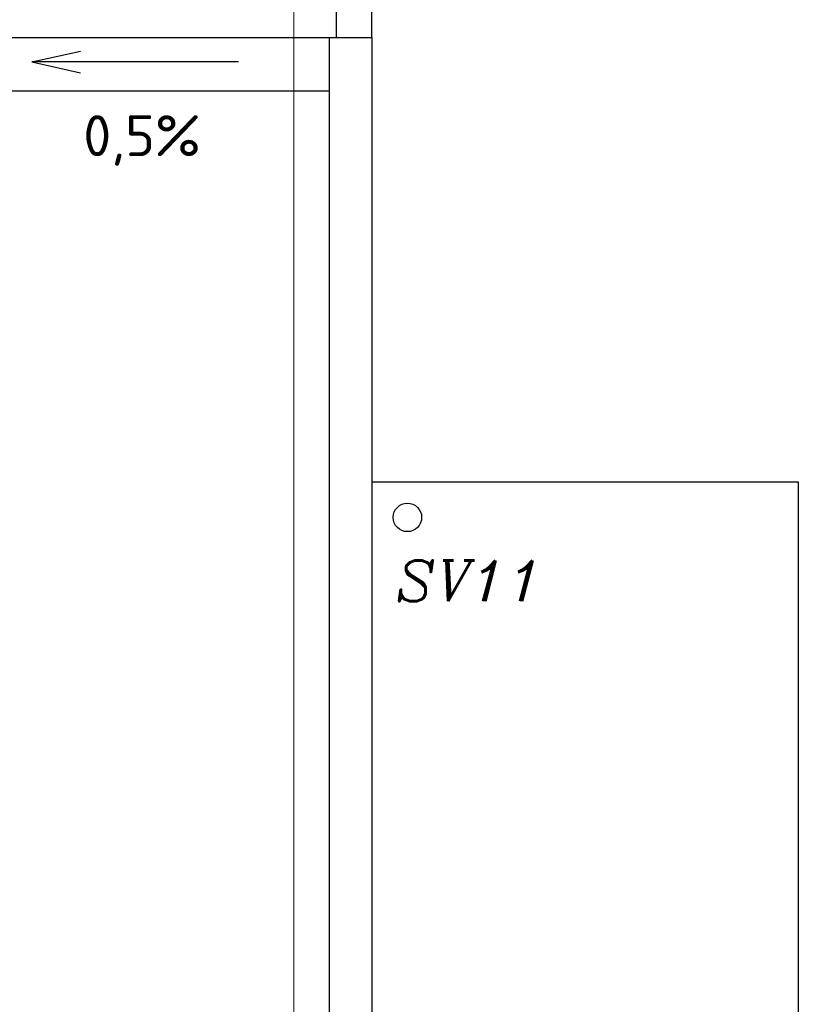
# Model space of a CAD drawing. Header units: millimetres. Extents: x -102634 to 407724, y -68883 to 155589.
# Tile 73 of 80: x 222976 to 225167, y 65989 to 68758. Entities that reach past the tile are written whole.
import ezdxf
from ezdxf.lldxf.tags import DXFTag

# ---------------------------------------------------------------- set-up
doc = ezdxf.new("R2010")
doc.units = ezdxf.units.MM
doc.header["$LTSCALE"] = 20
for name, color, linetype, lineweight in [('CKRASTR', 7, 'DASHDOT', 18), ('CKSTENY_PODROVINOU', 7, 'Continuous', 25), ('CKSTRECHA_PODROVINOU', 7, 'Continuous', 25), ('CKTEXTY_MALE', 8, 'Continuous', 18), ('pohledy', 7, 'Continuous', 25)]:
    doc.layers.add(name, color=color, linetype=linetype, lineweight=lineweight)
doc.styles.add('KURZIVA', font='italic__.ttf')
doc.styles.get("Standard").update_dxf_attribs({"font": 'isocpeur.ttf'})
tags = doc.linetypes.add('DASHDOT', pattern=[25.4, 12.7, -6.35, 0, -6.35]).pattern_tags.tags
tags[10:11] = [DXFTag(74, 4), DXFTag(75, 0), DXFTag(340, '0'), DXFTag(46, 0.0), DXFTag(50, 0.0), DXFTag(44, 0.0), DXFTag(45, 0.0)]
tags[8:9] = [DXFTag(74, 4), DXFTag(75, 0), DXFTag(340, '0'), DXFTag(46, 0.0), DXFTag(50, 0.0), DXFTag(44, 0.0), DXFTag(45, 0.0)]
tags[6:7] = [DXFTag(74, 4), DXFTag(75, 0), DXFTag(340, '0'), DXFTag(46, 0.0), DXFTag(50, 0.0), DXFTag(44, 0.0), DXFTag(45, 0.0)]
tags[4:5] = [DXFTag(74, 4), DXFTag(75, 0), DXFTag(340, '0'), DXFTag(46, 0.0), DXFTag(50, 0.0), DXFTag(44, 0.0), DXFTag(45, 0.0)]
doc.dimstyles.new('CADKON$7', dxfattribs={"dimscale": 100, "dimtxt": 2.5, "dimasz": 2.5, "dimexe": 1.8, "dimexo": 5, "dimgap": 0.6, "dimtad": 1, "dimrnd": 1, "dimtxsty": 'Standard', "dimblk1": 'OBLIQUE', "dimblk2": 'OBLIQUE', "dimsah": 1, "dimcen": 2.5, "dimadec": 1, "dimazin": 2, "dimtfac": 1, "dimtdec": 4, "dimtix": 1, "dimtmove": 0, "dimatfit": 3, "dimldrblk": 'DOTSMALL', "dimfxl": 5, "dimfxlon": 1, "dimtfill": 1, "dimtolj": 1, "dimarcsym": 0})

# ---------------------------------------------------------------- blocks, each defined once
blk = doc.blocks.new('_OBLIQUE')
at = {"color": 0, "linetype": 'ByBlock', "transparency": 33554687}
blk.add_line((-0.5, -0.5), (0.5, 0.5), dxfattribs=at)

msp = doc.modelspace()

# ---------------------------------------------------------------- linework, layer by layer
at = {"layer": 'CKRASTR'}
msp.add_line((223746.6, 55059), (223746.6, 91958.2), dxfattribs=at)
at = {"layer": 'CKSTENY_PODROVINOU'}
msp.add_line((223966.6, 67458.2), (225166.6, 67458.2), dxfattribs=at)
at = {"layer": 'CKSTRECHA_PODROVINOU'}
for p, q in [((223866.6, 68708.2), (223866.6, 91208.2)), ((223966.6, 68708.2), (223966.6, 91208.2)), ((219966.6, 68708.2), (223966.6, 68708.2)), ((223846.6, 68708.2), (223846.6, 58872.7)), ((223966.6, 68708.2), (223966.6, 58752.7)), ((223009.5, 68639.2), (223147, 68669.8)), ((223591.6, 68639.2), (223009.5, 68639.2)), ((223009.5, 68639.2), (223147, 68608.7)), ((219966.6, 68558.2), (223846.6, 68558.2)), ((225166.6, 67458.2), (225166.6, 58752.7))]:
    msp.add_line(p, q, dxfattribs=at)
at = {"layer": 'pohledy'}
msp.add_circle((224066.6, 67358.2), 40, dxfattribs=at)

# ---------------------------------------------------------------- texts
at = {"layer": 'CKTEXTY_MALE'}
msp.add_text('0,5%', height=115, dxfattribs=at).set_placement((223154.4, 68374.4))
at = {"layer": 'CKTEXTY_MALE', "style": 'KURZIVA'}
msp.add_text('SV11', height=115, dxfattribs=at).set_placement((224033.7, 67122.3))

# ---------------------------------------------------------------- leaders
at = {"layer": 'CKTEXTY_MALE'}
for points in [[(223913.1, 79958.2), (218461.3, 59101.8)], [(223916.6, 71652.7), (218461.3, 59101.8)]]:
    msp.add_leader(points, dimstyle='CADKON$7', override={"dimscale": 50, "dimtxt": 2.3, "dimasz": 2, "dimldrblk": 'Open30'}, dxfattribs=at)

doc.saveas('drawing.dxf')
